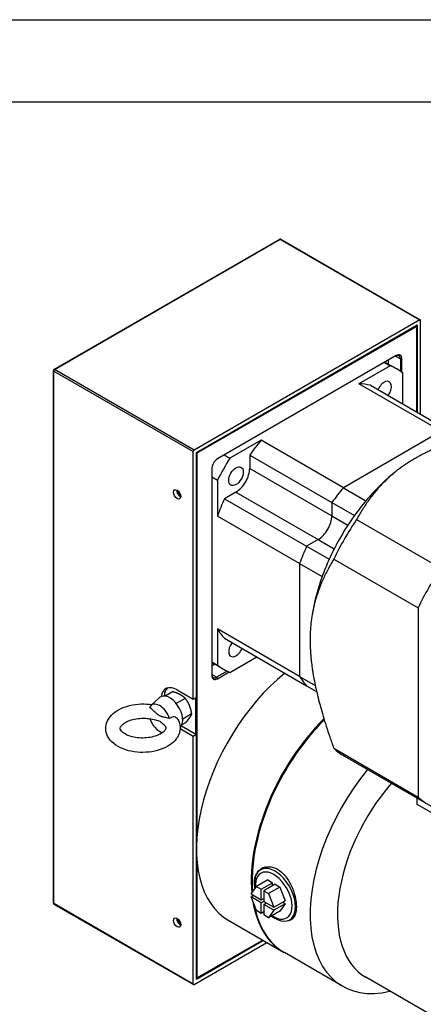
# Model space of a CAD drawing. Extents: x 18241 to 19925, y 5388 to 6587.
# Tile 11 of 23: x 19247 to 19335, y 6371 to 6587. Entities that reach past the tile are written whole.
import ezdxf

# ---------------------------------------------------------------- set-up
doc = ezdxf.new("R2010")
doc.units = 0
doc.header["$LTSCALE"] = 25.4
doc.layers.get('0').update_dxf_attribs({"linetype": 'CONTINUOUS'})

# ---------------------------------------------------------------- blocks, each defined once
blk = doc.blocks.new('ata-Border-A1-002')
at = {"color": 253, "ltscale": 0.5}
blk.add_line((0, 594), (841, 594), dxfattribs=at)
blk.add_line((7, 585), (834, 585))

msp = doc.modelspace()

# ---------------------------------------------------------------- linework, layer by layer
for p, q in [((19254.3663976, 6509.7844762), (19303.8638723, 6538.3618566)), ((19254.4913976, 6509.772094), (19303.9888723, 6538.3494744)), ((19303.9888723, 6538.3494744), (19334.5712406, 6520.6927358)), ((19304.1138723, 6538.3618566), (19334.6962406, 6520.705118)), ((19334.5712406, 6520.6927358), (19285.0737659, 6492.1153555)), ((19334.7480173, 6500.0068487), (19334.7480173, 6520.5906737)), ((19285.604096, 6491.6050451), (19334.0409105, 6519.570053)), ((19285.7808727, 6491.502983), (19333.8641338, 6519.2638668)), ((19333.8641338, 6519.2638668), (19333.7757454, 6519.4169599)), ((19333.8641338, 6519.4679909), (19333.8641338, 6519.2638668)), ((19333.8641338, 6519.2638668), (19333.8641338, 6500.5171591)), ((19334.0409105, 6519.570053), (19334.0409105, 6500.415097)), ((19329.4447164, 6512.8339562), (19290.20029, 6490.1761761)), ((19327.6769495, 6511.8133355), (19327.6769495, 6510.9887681)), ((19329.2679397, 6512.7318941), (19330.3285999, 6512.1195217)), ((19330.3285999, 6512.1195217), (19330.3285999, 6509.4172978)), ((19330.3285999, 6512.1195217), (19330.6821533, 6512.1195217)), ((19330.6821533, 6509.1675906), (19330.6821533, 6512.1195217)), ((19254.2413976, 6392.8089588), (19254.2413976, 6509.5679699)), ((19254.3146209, 6392.7068968), (19254.3146209, 6509.4659078)), ((19254.3146209, 6509.4659078), (19284.8969892, 6491.8091693)), ((19285.0737659, 6492.1153555), (19254.4913976, 6509.772094)), ((19328.1000041, 6510.6287172), (19321.2461276, 6506.6716298)), ((19326.8625673, 6511.3431517), (19328.1000041, 6510.6287172)), ((19326.9628532, 6511.4010518), (19329.52961, 6509.9191341)), ((19330.85893, 6502.2522143), (19330.85893, 6509.0358506)), ((19339.2773506, 6496.2612984), (19321.2461276, 6506.6716298)), ((19323.77372, 6506.3428622), (19341.8049429, 6495.9325308)), ((19299.8130924, 6494.2972611), (19292.9592159, 6490.3401737)), ((19317.8443153, 6483.8869297), (19299.8130924, 6494.2972611)), ((19339.2773506, 6496.2612984), (19317.8443153, 6483.8869297)), ((19339.2773506, 6496.2612984), (19317.8443153, 6483.8869297)), ((19284.8969892, 6437.5121466), (19284.8969892, 6491.8091693)), ((19285.604096, 6437.9203949), (19285.604096, 6491.6050451)), ((19285.7808727, 6491.502983), (19285.604096, 6491.502983)), ((19285.6924843, 6491.6560762), (19285.7808727, 6491.502983)), ((19285.7808727, 6408.1229057), (19285.7808727, 6491.502983)), ((19291.721779, 6491.0546082), (19292.9592159, 6490.3401737)), ((19297.2855, 6491.0498812), (19315.3167229, 6480.6395498)), ((19297.2855, 6491.0498812), (19297.2855, 6488.1267697)), ((19288.9628532, 6488.0328726), (19288.9628532, 6442.7173123)), ((19297.2855, 6488.1267697), (19315.3167229, 6477.7164383)), ((19288.9628532, 6486.2760085), (19290.20029, 6485.5615739)), ((19328.5655591, 6486.80161), (19328.909496, 6487.087689)), ((19290.20029, 6485.5615739), (19290.20029, 6477.6473991)), ((19317.8443153, 6483.8869297), (19322.7940628, 6481.0291917)), ((19294.2802962, 6482.921604), (19291.7488073, 6481.4600482)), ((19291.7488073, 6481.4600482), (19309.7800302, 6471.0497168)), ((19294.2802962, 6482.921604), (19312.3115191, 6472.5112726)), ((19315.3167229, 6480.6395498), (19320.2664704, 6477.7818118)), ((19315.3167229, 6480.6395498), (19315.3167229, 6477.7164383)), ((19315.3167229, 6480.6395498), (19315.3167229, 6477.7164383)), ((19308.231513, 6467.2370676), (19290.20029, 6477.6473991)), ((19315.3167229, 6477.7164383), (19318.8328026, 6475.6864287)), ((19320.7396097, 6476.9100975), (19339.2360227, 6466.2311884)), ((19312.3115191, 6472.5112726), (19309.7800302, 6471.0497168)), ((19312.3115191, 6472.5112726), (19309.7800302, 6471.0497168)), ((19309.7800302, 6471.0497168), (19314.7297777, 6468.1919788)), ((19312.3115191, 6472.5112726), (19315.8275988, 6470.481263)), ((19308.231513, 6467.2370676), (19313.1812604, 6464.3793296)), ((19308.231513, 6467.2370676), (19308.231513, 6442.4883303)), ((19308.231513, 6467.2370676), (19308.231513, 6442.4883303)), ((19315.7212741, 6468.2180853), (19334.2176872, 6457.5391762)), ((19334.2176872, 6457.5391762), (19334.2176872, 6416.056248)), ((19311.0679477, 6456.494858), (19310.9921644, 6456.0539605)), ((19308.231513, 6442.4883303), (19290.20029, 6452.8986617)), ((19290.20029, 6452.8986617), (19290.20029, 6444.9844868)), ((19291.7488073, 6450.8740863), (19309.7800302, 6440.4637549)), ((19292.9592159, 6443.3916202), (19298.8340173, 6446.7834384)), ((19288.9628532, 6445.6989213), (19290.20029, 6444.9844868)), ((19288.9628532, 6445.5831211), (19291.52961, 6444.1012034)), ((19289.6769495, 6445.1708375), (19288.9628532, 6444.7585538)), ((19290.0235134, 6442.309064), (19288.9628532, 6442.9214365)), ((19292.3637079, 6443.660176), (19290.0235134, 6442.309064)), ((19290.20029, 6442.0028778), (19292.7567374, 6443.4788434)), ((19308.231513, 6442.4883303), (19311.682576, 6440.4958582)), ((19290.0235134, 6442.309064), (19290.20029, 6442.0028778)), ((19309.7800302, 6440.4637549), (19311.9691235, 6439.1998813)), ((19278.7098049, 6438.1923693), (19278.7098049, 6439.0930877)), ((19280.5042361, 6439.1770611), (19278.7824986, 6438.1830155)), ((19281.3614553, 6439.5533881), (19284.8969892, 6437.5121466)), ((19275.6194951, 6436.1021928), (19277.5367075, 6437.8454465)), ((19283.1575864, 6437.6883394), (19281.1929005, 6436.5540275)), ((19284.8969892, 6437.5121466), (19285.604096, 6437.9203949)), ((19285.4273193, 6437.8183328), (19285.4273193, 6429.8574912)), ((19284.5166546, 6434.2719261), (19282.5914505, 6433.160409)), ((19282.3138388, 6431.65506), (19285.604096, 6429.7554291)), ((19283.2223725, 6432.3442346), (19282.4207334, 6431.881408)), ((19284.8969892, 6429.3471808), (19282.0278635, 6431.0036713)), ((19285.604096, 6429.7554291), (19284.8969892, 6429.3471808)), ((19285.604096, 6376.0707789), (19285.604096, 6429.7554291)), ((19284.8969892, 6375.0501582), (19284.8969892, 6429.3471808)), ((19315.7212741, 6426.7351571), (19334.2176872, 6416.056248)), ((19318.0772445, 6425.0211427), (19336.5736576, 6414.3422337)), ((19334.0409105, 6414.4461182), (19334.0409105, 6415.8045159)), ((19464.855665, 6338.9201845), (19334.0409105, 6414.4461182)), ((19285.7808727, 6376.3769651), (19285.7808727, 6401.3775369)), ((19299.6802908, 6400.1032363), (19300.4603189, 6400.5535857)), ((19297.8016879, 6397.8100004), (19297.8016879, 6397.6058762)), ((19301.261973, 6397.8627929), (19298.7870993, 6396.4339239)), ((19299.8310439, 6395.823808), (19302.3059176, 6397.252677)), ((19301.261973, 6397.8627929), (19302.3059176, 6397.252677)), ((19302.3024049, 6396.5934573), (19302.3059176, 6397.252677)), ((19297.6112522, 6394.794069), (19298.7870993, 6396.4339239)), ((19298.7870993, 6396.4339239), (19299.8310439, 6395.823808)), ((19299.8186825, 6393.5039734), (19299.8310439, 6395.823808)), ((19300.3967187, 6395.4932089), (19300.3843573, 6393.1733742)), ((19302.8715924, 6396.9220779), (19300.3967187, 6395.4932089)), ((19300.3967187, 6395.4932089), (19301.4406633, 6394.883093)), ((19303.915537, 6396.311962), (19301.4406633, 6394.883093)), ((19302.8715924, 6396.9220779), (19303.915537, 6396.311962)), ((19303.915537, 6396.311962), (19305.0666614, 6393.3121476)), ((19297.6077823, 6394.1428873), (19298.1700296, 6394.4675009)), ((19298.7589067, 6391.143073), (19297.6077823, 6394.1428873)), ((19299.8152127, 6392.8527917), (19297.6077823, 6394.1428873)), ((19297.6112522, 6394.794069), (19299.8186825, 6393.5039734)), ((19299.8028513, 6390.5329571), (19299.8152127, 6392.8527917)), ((19300.3844001, 6393.1814123), (19299.8152127, 6392.8527917)), ((19299.8186825, 6393.5039734), (19300.38787, 6393.8325939)), ((19300.3808874, 6392.5221926), (19300.9431347, 6392.8468062)), ((19300.3843573, 6393.1733742), (19302.5917876, 6391.8832786)), ((19301.4406633, 6394.883093), (19302.5917876, 6391.8832786)), ((19302.5917876, 6391.8832786), (19305.0666614, 6393.3121476)), ((19305.0631915, 6392.660966), (19304.5044141, 6392.987534)), ((19284.8969892, 6375.0501582), (19254.3146209, 6392.7068968)), ((19254.3663976, 6392.5924525), (19284.9487659, 6374.9357139)), ((19299.8028513, 6390.5329571), (19298.7589067, 6391.143073)), ((19300.3720388, 6390.8615776), (19299.8028513, 6390.5329571)), ((19300.3808874, 6392.5221926), (19300.3685261, 6390.2023579)), ((19302.5883178, 6391.232097), (19300.3808874, 6392.5221926)), ((19302.5883178, 6391.232097), (19301.4124707, 6389.592242)), ((19303.8873444, 6391.0211111), (19301.4124707, 6389.592242)), ((19305.0631915, 6392.660966), (19302.5883178, 6391.232097)), ((19305.0631915, 6392.660966), (19303.8873444, 6391.0211111)), ((19292.6975032, 6388.9692931), (19304.7183185, 6382.0290722)), ((19301.4124707, 6389.592242), (19300.3685261, 6390.2023579)), ((19306.0302908, 6389.1047137), (19306.8103189, 6389.5550631)), ((19285.0737659, 6374.9480961), (19301.0283474, 6384.159478)), ((19300.3212406, 6384.5677263), (19285.604096, 6376.0707789)), ((19300.1444639, 6384.6697884), (19285.7808727, 6376.3769651)), ((19317.6230173, 6374.5785409), (19304.8950952, 6381.9270101)), ((19285.7808727, 6376.3769651), (19285.604096, 6376.2749031)), ((19285.604096, 6376.3769651), (19285.7808727, 6376.3769651)), ((19458.6316841, 6298.0746264), (19322.7532211, 6376.5240936))]:
    msp.add_line(p, q)
for centre, start, end in [((19303.9888723, 6538.1453502), 60, 120), ((19254.4913976, 6509.5679699), 120, 180), ((19254.4913976, 6392.8089588), 180, 240)]:
    msp.add_arc(centre, 0.25, start, end)
for centre, major_axis, start_param, end_param in [((19303.9888723, 6538.1453502), (-0.125, 0.2165064), 5.4977871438, 6.2831853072), ((19303.9888723, 6538.1453502), (0.125, 0.2165064), 0, 0.7853981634), ((19334.5712406, 6520.4886117), (0.125, 0.2165064), 5.4977871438, 7.0685834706), ((19329.2679397, 6511.5071493), (0.75, 1.2990381), 5.4977871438, 7.0685834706), ((19329.4447164, 6511.4050872), (0.875, 1.5155445), 5.4977871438, 7.0685834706), ((19254.4913976, 6509.5679699), (-0.25, 0), 0, 0.7853981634), ((19254.4913976, 6509.5679699), (0.125, 0.2165064), 0.7853981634, 2.3561944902), ((19254.4913976, 6509.5679699), (-0.125, 0.2165064), 5.4977871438, 6.2831853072), ((19310.52961, 6477.0101687), (19, 32.9089653), 6.2105180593, 6.3558525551), ((19326.77961, 6505.1559944), (1.125, 1.9485572), 4.499637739, 8.0667328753), ((19310.52961, 6477.0101687), (16.25, 28.1458256), 0.1711947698, 0.3002704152), ((19310.52961, 6477.0101687), (-16.25, -28.1458256), 4.4121185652, 4.5411942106), ((19285.0737659, 6491.9112313), (0.125, 0.2165064), 0.7853981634, 2.3561944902), ((19290.20029, 6488.7473071), (-0.875, -1.5155445), 3.926990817, 5.4977871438), ((19310.52961, 6477.0101687), (-19, -32.9089653), 4.6397217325, 4.7850562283), ((19294.2802962, 6486.3917144), (-2.125, -3.680608), 0.7853981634, 2.3561944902), ((19333.5105804, 6463.7420993), (-16.25, -28.1458256), 4.1438658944, 4.4121185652), ((19328.5608329, 6466.5998373), (-16.25, -28.1458256), 4.4121185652, 4.5411942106), ((19328.5608329, 6466.5998373), (16.25, 28.1458256), 1.2705259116, 1.399601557), ((19282.0685621, 6482.8277069), (0.5625, -0.9742786), 3.8212664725, 5.6035114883), ((19282.0685621, 6482.8277069), (-0.40525, 0.7019136), 0.652156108, 2.4894365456), ((19310.52961, 6477.0101687), (-16.25, -28.1458256), 4.8835837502, 5.0126593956), ((19333.5105804, 6463.7420993), (-16.25, -28.1458256), 4.4121185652, 4.5411942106), ((19312.3115191, 6475.981383), (-2.125, -3.680608), 0.7853981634, 2.3561944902), ((19312.3115191, 6475.981383), (-2.125, -3.680608), 0.7853981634, 2.3561944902), ((19333.5105804, 6463.7420993), (-16.25, -28.1458256), 4.5411942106, 4.8835837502), ((19338.7022445, 6460.7446906), (-20.625, -35.7235479), 4.5904302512, 4.8343477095), ((19328.5608329, 6466.5998373), (-16.25, -28.1458256), 4.8835837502, 5.0126593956), ((19328.5608329, 6466.5998373), (16.25, 28.1458256), 1.7419910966, 1.871066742), ((19333.5105804, 6463.7420993), (-16.25, -28.1458256), 4.8835837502, 5.0126593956), ((19357.1986576, 6450.0657816), (-20.625, -35.7235479), 4.5904302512, 4.8343477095), ((19333.5105804, 6463.7420993), (-16.25, -28.1458256), 5.0126593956, 5.2809120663), ((19310.52961, 6477.0101687), (-16.25, -28.1458256), 5.982914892, 6.1119905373), ((19294.27961, 6448.8643431), (-1.125, -1.9485572), 4.499637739, 8.0667328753), ((19310.52961, 6477.0101687), (-19, -32.9089653), 6.2105180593, 6.3558525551), ((19309.8225032, 6418.6306632), (-17.125, -29.6613701), 4.128301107, 6.2831853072), ((19290.0235134, 6443.5338089), (-0.75, -1.2990381), 5.4977871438, 7.0685834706), ((19290.20029, 6443.4317468), (-0.875, -1.5155445), 5.4977871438, 7.0685834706), ((19328.5608329, 6466.5998373), (-16.25, -28.1458256), 5.982914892, 6.1119905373), ((19328.5608329, 6466.5998373), (-16.25, -28.1458256), 5.982914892, 6.1119905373), ((19281.3614553, 6435.4709052), (-2.5, 4.330127), 5.4977871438, 6.9279880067), ((19279.770465, 6434.5523465), (-2, 3.4641016), 3.2831604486, 6.4081926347), ((19282.0685621, 6435.8791535), (-2.5, 4.330127), 0.1418970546, 0.7147565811), ((19277.5430787, 6433.2663644), (-1.722285, 2.9830851), 4.3853710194, 6.6383954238), ((19277.5430787, 6433.2663644), (-1.722285, 2.9830851), 1.2635649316, 2.6152948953), ((19321.8433185, 6411.6904423), (-17.125, -29.6613701), 4.2751684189, 5.5979245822), ((19322.0200952, 6411.5883802), (17.125, 29.6613701), 1.1384929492, 2.4445961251), ((19321.8433185, 6411.6904423), (-17, -29.4448637), 4.2755987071, 5.4977871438), ((19338.7022445, 6460.7446906), (-20.625, -35.7235479), 6.161226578, 6.2831853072), ((19334.7480173, 6404.239911), (-17.125, -29.6613701), 4.4264138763, 6.786657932), ((19337.7532211, 6402.5048557), (-15, -25.9807621), 4.3844882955, 6.2831853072), ((19357.1986576, 6450.0657816), (-20.625, -35.7235479), 6.161226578, 6.4051440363), ((19302.8552908, 6394.603975), (-3.175, 5.4992613), 2.17718297, 7.2894393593), ((19302.5746587, 6394.441952), (2.8312973, -4.9039507), 5.4056967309, 10.3322393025), ((19303.6353189, 6395.0543244), (-3.25, 5.6291651), 0.070389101, 0.2152497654), ((19303.6353189, 6395.0543244), (-3.175, 5.4992613), 6.1427544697, 6.2831853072), ((19254.4913976, 6392.8089588), (-0.25, 0), 0, 0.7853981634), ((19321.8433185, 6411.6904423), (-17.125, -29.6613701), 5.6086762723, 5.6252610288), ((19322.0200952, 6411.5883802), (17.125, 29.6613701), 2.4671343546, 2.4763127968), ((19321.8433185, 6411.6904423), (-17.125, -29.6613701), 5.66708942, 6.2883466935), ((19254.4913976, 6392.8089588), (-0.125, -0.2165064), 5.4977871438, 6.2831853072), ((19322.0200952, 6411.5883802), (-17.125, -29.6613701), 5.6936504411, 6.2831853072), ((19282.0685621, 6388.9306001), (0.5625, -0.9742786), 3.8212664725, 5.6035114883), ((19282.0685621, 6388.9306001), (-0.40525, 0.7019136), 0.652156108, 2.4894365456), ((19303.6353189, 6395.0543244), (3.25, -5.6291651), 6.0679355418, 6.2025837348), ((19303.6353189, 6395.0543244), (3.175, -5.4992613), 0, 0.0390926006), ((19285.0737659, 6375.1522203), (-0.125, -0.2165064), 5.4977871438, 7.0685834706)]:
    msp.add_ellipse(centre, major_axis=major_axis, ratio=0.5773502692, start_param=start_param, end_param=end_param)
for centre, major_axis in [((19294.27961, 6486.3921106), (1.125, 1.9485572)), ((19281.3614553, 6482.4194586), (-0.5625, 0.9742786)), ((19281.3614553, 6388.5223518), (-0.5625, 0.9742786))]:
    msp.add_ellipse(centre, major_axis=major_axis, ratio=0.5773502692)
for points, weights in [([(19356.6648793, 6497.6515616), (19341.4263178, 6494.8483913), (19333.5105804, 6490.2782382)], [1.4307745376, 1.62337880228, 1.62337880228]), ([(19333.5105804, 6490.2782382), (19325.594843, 6485.7080851), (19320.7396097, 6476.9100975)], [1.62337880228, 1.62337880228, 1.4307745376]), ([(19315.7212741, 6468.2180853), (19310.52961, 6459.6143361), (19310.52961, 6450.4740299)], [1.4307745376, 1.62337880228, 1.62337880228]), ([(19310.52961, 6450.4740299), (19310.52961, 6441.3337236), (19315.7212741, 6426.7351571)], [1.62337880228, 1.62337880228, 1.4307745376]), ([(19280.5042361, 6439.1770611), (19281.4204569, 6438.896665), (19282.036169, 6438.5512059)], [1.01001874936, 1.04314139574, 1]), ([(19282.036169, 6438.5512059), (19282.6518811, 6438.2057468), (19283.1575864, 6437.6883394)], [1, 1.04314139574, 1.01001874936]), ([(19283.1575864, 6437.6883394), (19283.7270053, 6436.8914198), (19284.0423782, 6436.0986384)], [1.01001874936, 1.04314139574, 1]), ([(19284.0423782, 6436.0986384), (19284.3577511, 6435.3058569), (19284.5166546, 6434.2719261)], [1, 1.04314139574, 1.01001874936]), ([(19284.5166546, 6434.2719261), (19284.3751105, 6433.8739084), (19284.0747713, 6433.426586)], [1.01001874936, 1.04314139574, 1]), ([(19284.0747713, 6433.426586), (19283.7744321, 6432.9792636), (19283.2223725, 6432.3442346)], [1, 1.04314139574, 1.01001874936])]:
    msp.add_rational_spline(points, weights, degree=2)
for points, knots in [([(19281.5432219, 6433.0731381), (19281.8244027, 6432.560438), (19282.0002143, 6431.9807182), (19282.0540929, 6430.8743291), (19281.9686492, 6430.3568662), (19281.5983686, 6429.3613366), (19281.3011871, 6428.8908549), (19280.4937528, 6427.9724546), (19279.9510522, 6427.5485051), (19278.662058, 6426.7984572), (19277.8968943, 6426.4899253), (19276.2686258, 6426.0437463), (19275.4055866, 6425.9065511), (19273.668507, 6425.8079442), (19272.7951213, 6425.8446614), (19271.1031631, 6426.0897106), (19270.2851426, 6426.2984079), (19268.7695022, 6426.8915434), (19268.0724825, 6427.2775062), (19266.9146814, 6428.2220298), (19266.4403476, 6428.7757882), (19265.8776071, 6429.9377753), (19265.735697, 6430.5117088), (19265.7327585, 6431.6035544), (19265.8414819, 6432.1148972), (19266.2556763, 6433.1019976), (19266.5770178, 6433.5683535), (19267.4363831, 6434.4754457), (19268.0071703, 6434.8913924), (19269.3436316, 6435.6140109), (19270.1252363, 6435.9052622), (19271.7751168, 6436.31431), (19272.6427767, 6436.4325358), (19274.3071336, 6436.491165), (19275.1024156, 6436.4473718), (19275.8724748, 6436.3322183)], [3.6256271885, 3.6256271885, 3.6256271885, 3.6256271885, 3.8992399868, 3.8992399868, 4.1361942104, 4.1361942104, 4.3938379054, 4.3938379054, 4.7084200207, 4.7084200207, 5.0608317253, 5.0608317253, 5.4126142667, 5.4126142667, 5.7603685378, 5.7603685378, 6.1097482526, 6.1097482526, 6.4640077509, 6.4640077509, 6.8005632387, 6.8005632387, 7.0670018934, 7.0670018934, 7.3037660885, 7.3037660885, 7.5663589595, 7.5663589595, 7.8872417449, 7.8872417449, 8.2407146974, 8.2407146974, 8.5918774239, 8.5918774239, 8.9096565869, 8.9096565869, 8.9096565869, 8.9096565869]), ([(19279.7273234, 6433.2498014), (19279.5822739, 6433.2997841), (19279.440606, 6433.3401977), (19279.0298923, 6433.4436325), (19278.729497, 6433.4935155), (19278.1290724, 6433.6156557), (19277.8270505, 6433.6962319), (19277.535887, 6433.8595958), (19277.2447234, 6434.0229597), (19276.9405318, 6434.2825131), (19276.334865, 6434.8370775), (19276.0315729, 6435.1259068), (19275.6177588, 6435.4850919), (19275.4751371, 6435.6041853), (19275.329321, 6435.7173993)], [-0.6091696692, -0.6091696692, -0.6091696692, -0.6091696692, -0.4941700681, -0.4941700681, -0.2470850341, -0.2470850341, 0, 0, 0, 0.2470850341, 0.2470850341, 0.4941700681, 0.4941700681, 0.6091696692, 0.6091696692, 0.6091696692, 0.6091696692]), ([(19278.4130331, 6432.0052938), (19278.6059627, 6431.8294987), (19278.7261205, 6431.6656011), (19278.8794962, 6431.3696346), (19278.8920887, 6431.266885), (19278.8671899, 6431.0154146), (19278.8041974, 6430.8243306), (19278.42683, 6430.3902895), (19278.2009669, 6430.1937538), (19277.6154022, 6429.8225544), (19277.2608867, 6429.6476993), (19276.439667, 6429.3447955), (19275.9697097, 6429.218533), (19274.9604998, 6429.0406314), (19274.4197801, 6428.9911902), (19273.3329641, 6428.9813977), (19272.786989, 6429.0219403), (19271.7602174, 6429.1860678), (19271.2789565, 6429.3088808), (19270.4415632, 6429.6092121), (19270.0825304, 6429.7851472), (19269.518096, 6430.1457404), (19269.3088809, 6430.3293993), (19269.0204508, 6430.6631913), (19268.947676, 6430.8072003), (19268.8554418, 6431.1028419), (19268.8558287, 6431.2118845), (19269.0752824, 6431.6216158), (19269.2483058, 6431.8397298), (19269.7588624, 6432.2481601), (19270.0577279, 6432.4344319), (19270.7782282, 6432.7727323), (19271.202215, 6432.9238658), (19272.1411462, 6433.1625366), (19272.658563, 6433.2477682), (19273.7280536, 6433.3331213), (19274.2804665, 6433.3316664), (19275.2191229, 6433.2515719), (19275.6126996, 6433.1921994), (19275.9841835, 6433.1108409)], [3.3725794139, 3.3725794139, 3.3725794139, 3.3725794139, 3.6412473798, 3.6412473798, 3.9832865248, 3.9832865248, 4.3893396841, 4.3893396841, 4.6650830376, 4.6650830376, 4.9329796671, 4.9329796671, 5.2106070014, 5.2106070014, 5.4963060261, 5.4963060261, 5.7848048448, 5.7848048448, 6.0702228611, 6.0702228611, 6.347049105, 6.347049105, 6.6142110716, 6.6142110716, 6.8932226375, 6.8932226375, 7.3656834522, 7.3656834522, 7.6918354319, 7.6918354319, 7.958225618, 7.958225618, 8.2313983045, 8.2313983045, 8.5141789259, 8.5141789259, 8.8021803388, 8.8021803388, 9.0191098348, 9.0191098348, 9.0191098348, 9.0191098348]), ([(19275.984069, 6433.1113296), (19276.2025812, 6433.064134), (19276.4297793, 6433.0243393), (19276.9570849, 6432.9170731), (19277.2591068, 6432.8364969), (19277.8300811, 6432.5161389), (19278.1219237, 6432.2703102), (19278.4130299, 6432.0052828)], [2.2873573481, 2.2873573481, 2.2873573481, 2.2873573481, 2.47426297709, 2.47426297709, 2.72134801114, 2.72134801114, 2.958798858, 2.958798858, 2.958798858, 2.958798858]), ([(19281.5432212, 6433.0731395), (19281.5395009, 6433.0799229), (19281.5357014, 6433.0866687), (19281.4502521, 6433.2344404), (19281.3353792, 6433.3556304), (19281.0625193, 6433.533011), (19280.909394, 6433.5901399), (19280.5800432, 6433.6320407), (19280.4096387, 6433.614353), (19280.0562685, 6433.4961635), (19279.8829942, 6433.3882815), (19279.7273234, 6433.2498014)], [-0.49515029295, -0.49515029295, -0.49515029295, -0.49515029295, -0.48937751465, -0.48937751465, -0.36796157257, -0.36796157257, -0.25216543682, -0.25216543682, -0.13358412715, -0.13358412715, 0, 0, 0, 0]), ([(19298.332018, 6397.29969), (19298.332018, 6397.9678078), (19298.4707751, 6398.6256194), (19299.0227958, 6399.7093222), (19299.4348433, 6400.1347322), (19300.3597185, 6400.6687091), (19300.9346176, 6400.8131054), (19302.150189, 6400.7499417), (19302.7897136, 6400.5414897), (19303.3683467, 6400.2074157), (19303.9469799, 6399.8733417), (19304.5398852, 6399.3702499), (19305.5882638, 6398.1263215), (19306.0451337, 6397.3862331), (19306.7493912, 6395.911676), (19307.044344, 6395.0780791), (19307.4313203, 6393.4522462), (19307.5244062, 6392.66058), (19307.5244062, 6391.9924622)], [5.891704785, 5.891704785, 5.891704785, 5.891704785, 6.3826690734, 6.3826690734, 6.8736333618, 6.8736333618, 7.3646198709, 7.3646198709, 7.85560638, 7.85560638, 7.85560638, 8.3465928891, 8.3465928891, 8.8375793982, 8.8375793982, 9.3285436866, 9.3285436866, 9.819507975, 9.819507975, 9.819507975, 9.819507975]), ([(19307.5244062, 6391.9924622), (19307.5244062, 6391.3243445), (19307.4313203, 6390.6929012), (19307.044344, 6389.7044868), (19306.7493912, 6389.3466814), (19306.1705131, 6389.012466), (19305.9003262, 6388.9342328), (19305.5967003, 6388.9164404)], [1.963901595, 1.963901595, 1.963901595, 1.963901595, 2.4548658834, 2.4548658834, 2.9458301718, 2.9458301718, 3.2619994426, 3.2619994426, 3.2619994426, 3.2619994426])]:
    msp.add_open_spline(points, degree=3, knots=knots)
msp.add_open_spline([(19298.443917, 6396.1945835), (19298.3693878, 6396.5800674), (19298.332018, 6396.9529649), (19298.332018, 6397.29969)], degree=3)

# ---------------------------------------------------------------- block references
at = {"xscale": 2, "yscale": 2, "zscale": 2}
msp.add_blockref('ata-Border-A1-002', (18240.6270144, 5398.5017269), dxfattribs=at)

doc.saveas('drawing.dxf')
